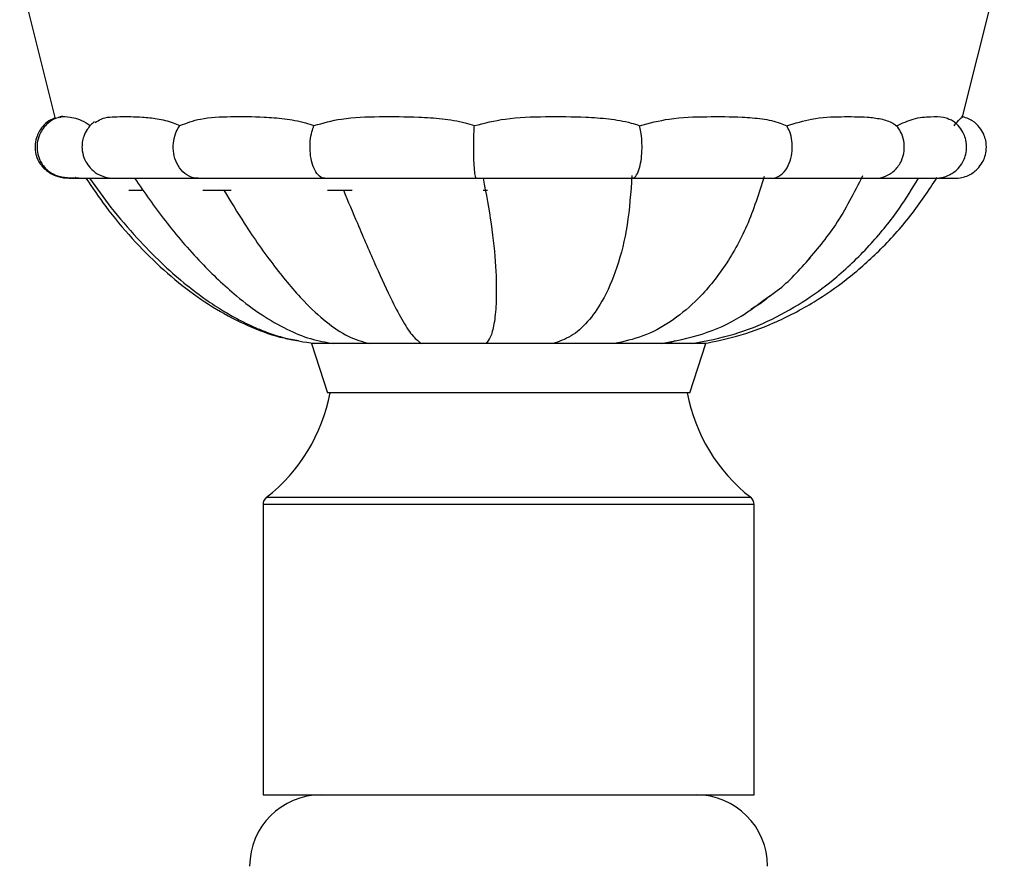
# Model space of a CAD drawing. Header units: millimetres. Extents: x 73.9 to 130, y 75.3 to 172.3.
# Tile 2 of 14: x 76 to 81.5, y 110.4 to 115.2. Entities that reach past the tile are written whole.
import ezdxf

# ---------------------------------------------------------------- set-up
doc = ezdxf.new("R2010")
doc.units = ezdxf.units.MM

msp = doc.modelspace()

# ---------------------------------------------------------------- linework, layer by layer
at = {"color": 7, "linetype": 'Continuous', "lineweight": 25}
for p, q in [((81.2839, 114.631), (81.5171, 115.5645)), ((76.0043, 115.413), (76.2025, 114.6195)), ((76.6162, 114.2204), (76.6891, 114.2204)), ((77.0294, 114.2204), (77.1882, 114.2204)), ((77.7273, 114.2204), (77.8656, 114.2204)), ((78.5994, 114.2204), (78.6236, 114.2204)), ((77.6381, 113.3622), (77.7275, 113.0872)), ((79.8453, 113.3622), (77.6381, 113.3622)), ((79.6305, 113.3622), (79.6758, 113.38)), ((79.756, 113.0872), (79.8453, 113.3622)), ((79.756, 113.0872), (77.7275, 113.0872)), ((77.3667, 112.4624), (77.3667, 110.8372)), ((80.1167, 110.8372), (80.1167, 112.4624)), ((77.3667, 110.8372), (79.6851, 110.8372)), ((79.6851, 110.8372), (80.1167, 110.8372))]:
    msp.add_line(p, q, dxfattribs=at)
at = {"color": 8, "linetype": 'Continuous', "lineweight": 25}
for p, q in [((80.1167, 112.4624), (77.3667, 112.4624)), ((77.386, 112.5019), (79.6719, 112.5019)), ((79.6719, 112.5019), (80.0975, 112.5019))]:
    msp.add_line(p, q, dxfattribs=at)
at = {"color": 7, "linetype": 'Continuous', "lineweight": 25}
for centre, radius, start, end in [((76.7925, 113.2633), 0.9654, 307.9332, 349.4916), ((80.691, 113.2633), 0.9654, 190.5084, 232.0668), ((77.4167, 112.4624), 0.05, 127.9332, 180), ((80.0667, 112.4624), 0.05, 0, 52.0668), ((77.6917, 110.4372), 0.4, 90, 180), ((79.7917, 110.4372), 0.4, 0, 90)]:
    msp.add_arc(centre, radius, start, end, dxfattribs=at)
for points, knots in [([(76.2016, 114.6228), (76.1936, 114.6202), (76.17, 114.6127), (76.1405, 114.5872), (76.1155, 114.5555), (76.0983, 114.5198), (76.0901, 114.4845), (76.0898, 114.4538), (76.0924, 114.4322), (76.099, 114.4033), (76.121, 114.3582), (76.1697, 114.3152), (76.2345, 114.2892), (76.2758, 114.2882), (76.2975, 114.2876)], [0, 0, 0, 0, 0.045171, 0.132166, 0.203682, 0.261347, 0.34369, 0.396412, 0.42449, 0.463527, 0.582331, 0.762059, 0.875099, 1, 1, 1, 1]), ([(76.243, 114.634), (76.2257, 114.6291), (76.1934, 114.6198), (76.1556, 114.5913), (76.1303, 114.561), (76.1114, 114.5254), (76.101, 114.4862), (76.1008, 114.4416), (76.1093, 114.4056), (76.1251, 114.3722), (76.1548, 114.3318), (76.218, 114.2908), (76.2931, 114.2895), (76.3377, 114.2887)], [0, 0, 0, 0, 0.08166, 0.152516, 0.212104, 0.261308, 0.335251, 0.395019, 0.463446, 0.503553, 0.559027, 0.738376, 1, 1, 1, 1]), ([(76.2282, 114.6271), (76.231, 114.6289), (76.2416, 114.6358), (76.2773, 114.632), (76.3258, 114.6222), (76.3649, 114.6055), (76.3911, 114.5872), (76.3986, 114.5819)], [0, 0, 0, 0, 0.1330815, 0.4934193, 0.7045767, 0.9151945, 1, 1, 1, 1]), ([(76.4265, 114.5986), (76.4372, 114.606), (76.4733, 114.631), (76.5632, 114.632), (76.6707, 114.6328), (76.7731, 114.6221), (76.8449, 114.6057), (76.8885, 114.5873), (76.9011, 114.582)], [0, 0, 0, 0, 0.110512, 0.371901, 0.632748, 0.785645, 0.938153, 1, 1, 1, 1]), ([(76.9011, 114.582), (76.9384, 114.5961), (77.0239, 114.6286), (77.185, 114.6328), (77.3446, 114.6327), (77.4862, 114.6221), (77.581, 114.6056), (77.6362, 114.5872), (77.652, 114.5819)], [0, 0, 0, 0, 0.185198, 0.424709, 0.663724, 0.803785, 0.943489, 1, 1, 1, 1]), ([(77.652, 114.5819), (77.7024, 114.5961), (77.818, 114.6286), (78.0179, 114.6327), (78.2075, 114.6327), (78.3692, 114.6219), (78.4742, 114.6054), (78.5332, 114.587), (78.55, 114.5817)], [0, 0, 0, 0, 0.185499, 0.425198, 0.664401, 0.804468, 0.944174, 1, 1, 1, 1]), ([(78.55, 114.5817), (78.6069, 114.596), (78.737, 114.6285), (78.949, 114.6327), (79.1431, 114.6326), (79.3031, 114.6217), (79.4038, 114.605), (79.4586, 114.5866), (79.474, 114.5815)], [0, 0, 0, 0, 0.186115, 0.426077, 0.665545, 0.805595, 0.945278, 1, 1, 1, 1]), ([(79.474, 114.5815), (79.5297, 114.5958), (79.657, 114.6285), (79.8524, 114.6326), (80.0247, 114.6325), (80.1614, 114.6214), (80.2441, 114.6045), (80.2872, 114.5862), (80.2991, 114.5811)], [0, 0, 0, 0, 0.186962, 0.427227, 0.667002, 0.806977, 0.946583, 1, 1, 1, 1]), ([(80.2991, 114.5811), (80.3462, 114.5955), (80.4534, 114.6284), (80.6057, 114.6325), (80.7328, 114.6323), (80.8275, 114.6211), (80.8812, 114.6041), (80.907, 114.5858), (80.914, 114.5808)], [0, 0, 0, 0, 0.187925, 0.428493, 0.668572, 0.808456, 0.947965, 1, 1, 1, 1]), ([(80.914, 114.5808), (80.9459, 114.5953), (81.0185, 114.6284), (81.1063, 114.632), (81.1697, 114.6334), (81.1954, 114.6236), (81.2038, 114.6205)], [0, 0, 0, 0, 0.240596, 0.547372, 0.853528, 1, 1, 1, 1]), ([(81.1346, 114.2873), (81.1482, 114.2885), (81.1741, 114.2908), (81.2175, 114.3076), (81.2565, 114.3363), (81.2846, 114.375), (81.3004, 114.4128), (81.3079, 114.4549), (81.3043, 114.4972), (81.2904, 114.5383), (81.2664, 114.576), (81.2363, 114.6068), (81.211, 114.6157), (81.203, 114.6186)], [0, 0, 0, 0, 0.086819, 0.1654958, 0.2950202, 0.3904423, 0.4673743, 0.555374, 0.6609381, 0.7354583, 0.8296009, 0.9462944, 1, 1, 1, 1]), ([(81.2355, 114.5805), (81.2474, 114.5949), (81.2744, 114.6277), (81.2869, 114.6325), (81.2833, 114.6314), (81.283, 114.6313)], [0, 0, 0, 0, 0.41466, 0.942618, 1, 1, 1, 1]), ([(81.239, 114.2872), (81.2527, 114.288), (81.279, 114.2894), (81.3235, 114.3049), (81.364, 114.333), (81.3935, 114.3717), (81.4104, 114.4101), (81.4186, 114.4526), (81.4154, 114.4954), (81.4019, 114.5367), (81.3783, 114.5753), (81.3371, 114.6143), (81.2982, 114.6268), (81.277, 114.6336)], [0, 0, 0, 0, 0.079933, 0.152657, 0.272842, 0.361607, 0.432965, 0.514587, 0.611064, 0.679066, 0.765197, 0.872247, 1, 1, 1, 1]), ([(76.4238, 114.6031), (76.4237, 114.603), (76.4066, 114.593), (76.3839, 114.5653), (76.3628, 114.5252), (76.3535, 114.4883), (76.3519, 114.4478), (76.3606, 114.4072), (76.38, 114.3679), (76.408, 114.3336), (76.4514, 114.3017), (76.4888, 114.2932), (76.5089, 114.2886)], [0, 0, 0, 0, 0.000933, 0.142833, 0.245749, 0.325448, 0.41322, 0.537058, 0.622609, 0.727701, 0.854006, 1, 1, 1, 1]), ([(77.0043, 114.2872), (77.0042, 114.2872), (76.9867, 114.2872), (76.9516, 114.295), (76.9066, 114.3298), (76.876, 114.3815), (76.8623, 114.4397), (76.8642, 114.4969), (76.878, 114.5461), (76.8939, 114.5708), (76.9011, 114.582)], [0, 0, 0, 0, 0.001535, 0.170598, 0.34023, 0.494573, 0.634296, 0.765665, 0.894752, 1, 1, 1, 1]), ([(77.7131, 114.2872), (77.713, 114.2872), (77.7027, 114.2872), (77.682, 114.295), (77.6553, 114.3298), (77.6372, 114.3815), (77.6291, 114.4397), (77.6302, 114.4969), (77.6384, 114.546), (77.6478, 114.5708), (77.652, 114.5819)], [0, 0, 0, 0, 0.001535, 0.170635, 0.340302, 0.494678, 0.634431, 0.765828, 0.894942, 1, 1, 1, 1]), ([(78.5608, 114.2872), (78.5607, 114.2872), (78.5589, 114.2872), (78.5553, 114.295), (78.5506, 114.3298), (78.5474, 114.3815), (78.546, 114.4397), (78.5462, 114.4969), (78.5476, 114.5459), (78.5493, 114.5707), (78.55, 114.5817)], [0, 0, 0, 0, 0.001536, 0.170739, 0.340509, 0.49498, 0.634818, 0.766295, 0.895488, 1, 1, 1, 1]), ([(79.4327, 114.2872), (79.4328, 114.2872), (79.4397, 114.2872), (79.4537, 114.295), (79.4716, 114.3298), (79.4838, 114.3815), (79.4893, 114.4397), (79.4885, 114.4969), (79.4831, 114.5458), (79.4768, 114.5705), (79.474, 114.5815)], [0, 0, 0, 0, 0.001537, 0.170897, 0.340825, 0.495438, 0.635406, 0.767005, 0.896318, 1, 1, 1, 1]), ([(80.2112, 114.2872), (80.2113, 114.2872), (80.2261, 114.2872), (80.2558, 114.295), (80.2939, 114.3298), (80.3199, 114.3815), (80.3315, 114.4397), (80.3299, 114.4969), (80.3183, 114.5457), (80.305, 114.5702), (80.2991, 114.5811)], [0, 0, 0, 0, 0.001539, 0.171088, 0.341207, 0.495993, 0.636118, 0.767864, 0.897322, 1, 1, 1, 1]), ([(80.7911, 114.2872), (80.7913, 114.2872), (80.8119, 114.2872), (80.8533, 114.295), (80.9065, 114.3298), (80.9427, 114.3815), (80.9588, 114.4397), (80.9566, 114.4969), (80.9405, 114.5455), (80.9221, 114.57), (80.914, 114.5808)], [0, 0, 0, 0, 0.001541, 0.171287, 0.341604, 0.49657, 0.636858, 0.768757, 0.898366, 1, 1, 1, 1]), ([(76.2796, 114.2873), (76.2886, 114.2873), (76.3066, 114.2873), (76.3424, 114.2872), (76.3714, 114.2872), (76.3754, 114.2872)], [0, 0, 0, 0, 0.461896, 0.924767, 1, 1, 1, 1]), ([(76.297, 114.2876), (76.3042, 114.2875), (76.3162, 114.2873), (76.3464, 114.2873), (76.3584, 114.2873)], [0, 0, 0, 0, 0.600236, 1, 1, 1, 1]), ([(76.3169, 114.2909), (76.3157, 114.2908), (76.3079, 114.2897), (76.3464, 114.2886), (76.4215, 114.2875), (76.5024, 114.2874), (76.5371, 114.2873)], [0, 0, 0, 0, 0.062261, 0.39976, 0.742922, 1, 1, 1, 1]), ([(76.3754, 114.2872), (76.4116, 114.2339), (76.4911, 114.1168), (76.6304, 113.9507), (76.7872, 113.7913), (76.9523, 113.6539), (77.1238, 113.5393), (77.3011, 113.4518), (77.4489, 113.3972), (77.5384, 113.3837), (77.5655, 113.3797)], [0, 0, 0, 0, 0.125164, 0.274905, 0.419161, 0.557982, 0.691597, 0.820502, 0.945572, 1, 1, 1, 1]), ([(76.3952, 114.2872), (76.4345, 114.2324), (76.5173, 114.1168), (76.653, 113.9588), (76.7899, 113.8184), (76.9155, 113.707), (77.0279, 113.6206), (77.1261, 113.5552), (77.2091, 113.5071), (77.2806, 113.4708), (77.3676, 113.4322), (77.4909, 113.3877), (77.5971, 113.3714), (77.6569, 113.3622)], [0, 0, 0, 0, 0.127404, 0.268512, 0.390024, 0.493622, 0.580919, 0.653384, 0.71228, 0.758638, 0.801744, 0.888438, 1, 1, 1, 1]), ([(76.5041, 114.2903), (76.5036, 114.2895), (76.5026, 114.288), (76.5173, 114.2878), (76.5239, 114.2876)], [0, 0, 0, 0, 0.552545, 1, 1, 1, 1]), ([(76.5331, 114.2873), (76.5518, 114.2873), (76.5893, 114.2873), (76.7119, 114.2872), (76.8543, 114.2872), (76.9623, 114.2872), (77.0073, 114.2872)], [0, 0, 0, 0, 0.269903, 0.539215, 0.808002, 1, 1, 1, 1]), ([(76.6469, 114.2872), (76.7027, 114.2073), (76.8178, 114.0424), (77.0087, 113.821), (77.1925, 113.6453), (77.3551, 113.5228), (77.4943, 113.4422), (77.6283, 113.386), (77.7174, 113.3699), (77.76, 113.3622)], [0, 0, 0, 0, 0.194752, 0.401866, 0.583213, 0.703572, 0.811927, 0.910021, 1, 1, 1, 1]), ([(77.0062, 114.2872), (77.0141, 114.2872), (77.0346, 114.2872), (77.0955, 114.2872), (77.1837, 114.2872), (77.2885, 114.2872), (77.4038, 114.2872), (77.5244, 114.2872), (77.6289, 114.2872), (77.6917, 114.2872), (77.7138, 114.2872)], [0, 0, 0, 0, 0.09417, 0.244368, 0.390153, 0.531608, 0.6687, 0.801496, 0.929995, 1, 1, 1, 1]), ([(77.7135, 114.2872), (77.723, 114.2872), (77.7505, 114.2872), (77.8206, 114.2872), (77.9231, 114.2872), (78.0393, 114.2872), (78.1344, 114.2872), (78.2232, 114.2872), (78.3256, 114.2872), (78.4445, 114.2872), (78.5232, 114.2872), (78.561, 114.2872)], [0, 0, 0, 0, 0.050836, 0.147568, 0.315052, 0.448378, 0.547561, 0.625143, 0.731205, 0.87088, 1, 1, 1, 1]), ([(78.561, 114.2872), (78.5952, 114.2872), (78.6667, 114.2872), (78.7796, 114.2872), (78.8794, 114.2872), (78.9677, 114.2872), (79.0641, 114.2872), (79.1853, 114.2872), (79.2971, 114.2872), (79.3812, 114.2872), (79.4175, 114.2872), (79.4324, 114.2872)], [0, 0, 0, 0, 0.126454, 0.263948, 0.368364, 0.444739, 0.542362, 0.673613, 0.838503, 0.933736, 1, 1, 1, 1]), ([(78.5991, 114.2872), (78.6154, 114.2007), (78.6488, 114.0245), (78.6714, 113.7917), (78.675, 113.6084), (78.6635, 113.481), (78.6437, 113.3968), (78.6239, 113.3737), (78.614, 113.3622)], [0, 0, 0, 0, 0.191992, 0.391072, 0.579956, 0.722605, 0.861851, 1, 1, 1, 1]), ([(79.4321, 114.3029), (79.4254, 114.2086), (79.4122, 114.0228), (79.3524, 113.7851), (79.2745, 113.6049), (79.1853, 113.4797), (79.0925, 113.3967), (79.0243, 113.3737), (78.99, 113.3622)], [0, 0, 0, 0, 0.193956, 0.382363, 0.566978, 0.710733, 0.854564, 1, 1, 1, 1]), ([(80.1731, 114.2965), (80.1431, 114.2027), (80.0834, 114.0165), (79.9495, 113.7811), (79.8018, 113.6029), (79.6475, 113.479), (79.4944, 113.3966), (79.3868, 113.3738), (79.3325, 113.3622)], [0, 0, 0, 0, 0.188266, 0.373762, 0.558329, 0.703855, 0.850712, 1, 1, 1, 1]), ([(79.4324, 114.2872), (79.4488, 114.2872), (79.4972, 114.2872), (79.5832, 114.2872), (79.6926, 114.2872), (79.8106, 114.2872), (79.9321, 114.2872), (80.049, 114.2872), (80.148, 114.2872), (80.1899, 114.2872), (80.2093, 114.2872)], [0, 0, 0, 0, 0.052898, 0.155761, 0.27116, 0.399045, 0.539494, 0.692454, 0.858028, 1, 1, 1, 1]), ([(79.7688, 113.3622), (79.8478, 113.3771), (80.0017, 113.406), (80.2161, 113.4937), (80.4084, 113.6031), (80.5959, 113.7437), (80.7714, 113.9147), (80.9236, 114.1017), (81.0019, 114.2306), (81.0364, 114.2872)], [0, 0, 0, 0, 0.151078, 0.294512, 0.431318, 0.561914, 0.72642, 0.879718, 1, 1, 1, 1]), ([(79.836, 113.3622), (79.8969, 113.3746), (80.0299, 113.4016), (80.2382, 113.4782), (80.4443, 113.5854), (80.6409, 113.722), (80.8228, 113.8827), (80.9961, 114.0725), (81.0931, 114.2188), (81.1409, 114.2909)], [0, 0, 0, 0, 0.112875, 0.246422, 0.401945, 0.534175, 0.680766, 0.842718, 1, 1, 1, 1]), ([(80.2099, 114.2872), (80.2402, 114.2872), (80.3122, 114.2872), (80.4191, 114.2872), (80.5263, 114.2872), (80.6192, 114.2872), (80.6949, 114.2872), (80.7502, 114.2872), (80.7829, 114.2872), (80.7875, 114.2872), (80.7894, 114.2872)], [0, 0, 0, 0, 0.097573, 0.231716, 0.365734, 0.499734, 0.633769, 0.767873, 0.902104, 1, 1, 1, 1]), ([(80.724, 114.301), (80.6763, 114.2067), (80.5866, 114.0295), (80.4631, 113.8844), (80.4053, 113.8165)], [0, 0, 0, 0, 0.532249, 1, 1, 1, 1]), ([(80.7883, 114.2872), (80.8328, 114.2872), (80.9315, 114.2872), (81.043, 114.2872), (81.1214, 114.2872), (81.1297, 114.2873), (81.1338, 114.2873)], [0, 0, 0, 0, 0.2178628, 0.4828224, 0.7481277, 1, 1, 1, 1]), ([(81.092, 114.2872), (81.1097, 114.2872), (81.1534, 114.2872), (81.2007, 114.2872), (81.2339, 114.2872), (81.2364, 114.2872), (81.2375, 114.2872)], [0, 0, 0, 0, 0.192381, 0.475006, 0.757196, 1, 1, 1, 1]), ([(81.0928, 114.2872), (81.1023, 114.2872), (81.1259, 114.2872), (81.1312, 114.2872), (81.1344, 114.2873)], [0, 0, 0, 0, 0.402169, 1, 1, 1, 1]), ([(77.1475, 114.2204), (77.1852, 114.1581), (77.2756, 114.0086), (77.4242, 113.7977), (77.5783, 113.6117), (77.7173, 113.4825), (77.8405, 113.3971), (77.9225, 113.3736), (77.9622, 113.3622)], [0, 0, 0, 0, 0.162574, 0.3898146, 0.594857, 0.7407562, 0.8747802, 1, 1, 1, 1]), ([(77.8164, 114.2204), (77.8428, 114.1582), (77.9065, 114.0081), (77.9971, 113.7971), (78.0822, 113.6114), (78.1508, 113.4824), (78.2068, 113.3971), (78.2393, 113.3737), (78.2552, 113.3622)], [0, 0, 0, 0, 0.156113, 0.376766, 0.579406, 0.726985, 0.866165, 1, 1, 1, 1]), ([(80.1853, 113.616), (80.2058, 113.6299), (80.295, 113.6902), (80.3711, 113.7752), (80.4297, 113.8405)], [0, 0, 0, 0, 0.230051, 1, 1, 1, 1]), ([(80.2055, 113.6303), (80.1953, 113.6206), (80.1626, 113.5897), (80.1248, 113.5691), (80.0987, 113.5549)], [0, 0, 0, 0, 0.312097, 1, 1, 1, 1]), ([(79.5963, 113.3622), (79.6733, 113.3769), (79.8261, 113.406), (80.0254, 113.4959), (80.1387, 113.581), (80.1853, 113.616)], [0, 0, 0, 0, 0.373944, 0.742885, 1, 1, 1, 1])]:
    msp.add_open_spline(points, degree=3, knots=knots, dxfattribs=at)

doc.saveas('drawing.dxf')
